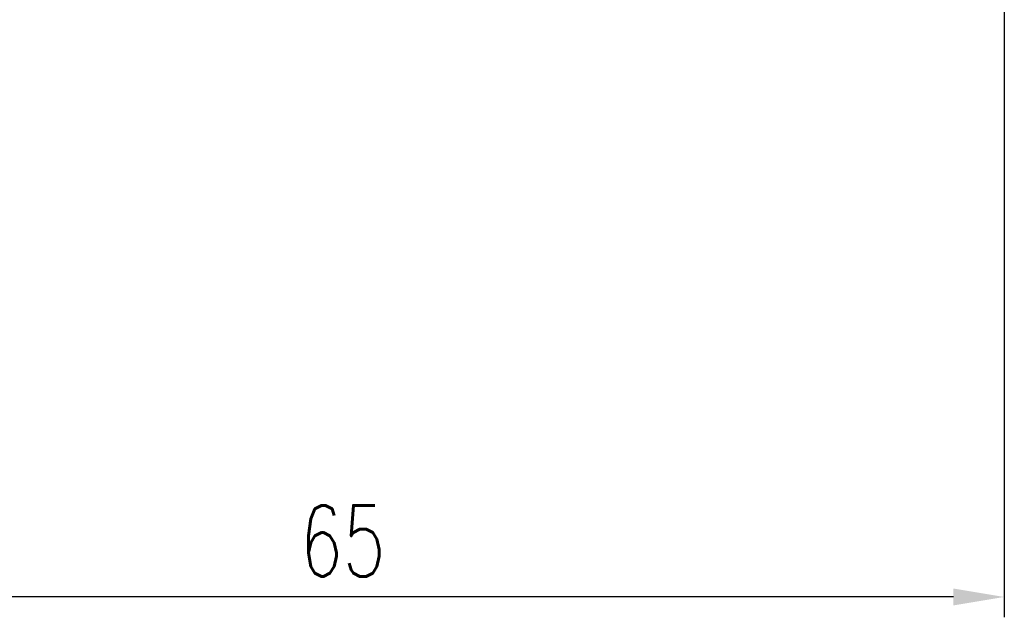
# Model space of a CAD drawing. Extents: x 21 to 250, y 59 to 189.
# Tile 3 of 49: x 188 to 236, y 59 to 88. Entities that reach past the tile are written whole.
import ezdxf

# ---------------------------------------------------------------- set-up
doc = ezdxf.new("R2010")
doc.units = 0
doc.header["$LTSCALE"] = 3
doc.header["$MEASUREMENT"] = 0
doc.layers.get('DEFPOINTS').update_dxf_attribs({"linetype": 'CONTINUOUS'})
doc.layers.add('DIM', color=4, linetype='CONTINUOUS')
doc.styles.add('DIM-7', font='SIMPLEX.shx', dxfattribs={"width": 0.7, "bigfont": 'chineset.shx'})
doc.dimstyles.new('CNS', dxfattribs={"dimtxt": 3.5, "dimasz": 2.5, "dimexe": 1, "dimexo": 1.5, "dimgap": 0.09, "dimtad": 0, "dimdsep": 46, "dimtxsty": 'DIM-7', "dimcen": 0.09, "dimclrd": 1, "dimclre": 1, "dimclrt": 4, "dimadec": 0, "dimazin": 0, "dimtfac": 1, "dimtix": 1, "dimtmove": 2, "dimatfit": 3, "dimfxl": 1, "dimtvp": 0.971429, "dimtolj": 1, "dimarcsym": 0})

# ---------------------------------------------------------------- blocks, each defined once
blk = doc.blocks.new('*D1')
at = {"layer": 'DEFPOINTS', "color": 0, "linetype": 'Continuous', "transparency": 16777216}
for p in [(236.153, 90.181), (171.153, 75.181), (171.153, 59.508)]:
    blk.add_point(p, dxfattribs=at)
at = {"layer": 'DIM', "color": 4, "linetype": 'Continuous', "lineweight": -2, "transparency": 16777216}
for p, q in [((236.153, 88.681), (236.153, 58.508)), ((171.153, 73.681), (171.153, 58.508)), ((233.653, 59.508), (173.653, 59.508))]:
    blk.add_line(p, q, dxfattribs=at)
at = {"layer": 'DIM', "color": 4, "linetype": 'Continuous', "transparency": 16777216}
for points in [[(173.653, 59.925), (173.653, 59.092), (171.153, 59.508)], [(233.653, 59.925), (233.653, 59.092), (236.153, 59.508)]]:
    blk.add_solid(points, dxfattribs=at)
at = {"layer": 'DIM', "color": 4, "linetype": 'Continuous', "transparency": 16777216, "insert": (203.653, 62.258), "char_height": 3.5, "attachment_point": 5, "style": 'DIM-7'}
blk.add_mtext('\\A1;65', dxfattribs=at)

msp = doc.modelspace()

# ---------------------------------------------------------------- dimensions: what is measured, and where the dimension line sits
at = {"layer": 'DIM', "color": 7, "linetype": 'Continuous'}
dim = msp.add_linear_dim(base=(171.153, 59.508), p1=(236.153, 90.181), p2=(171.153, 75.181), dimstyle='CNS', override={"dimgap": 1, "dimtad": 1, "dimclrd": 4, "dimclre": 4, "dimtmove": 0}, dxfattribs=at)
dim.commit()
dim.dimension.update_dxf_attribs({"geometry": '*D1', "text_midpoint": (203.653, 62.258)})

doc.saveas('drawing.dxf')
